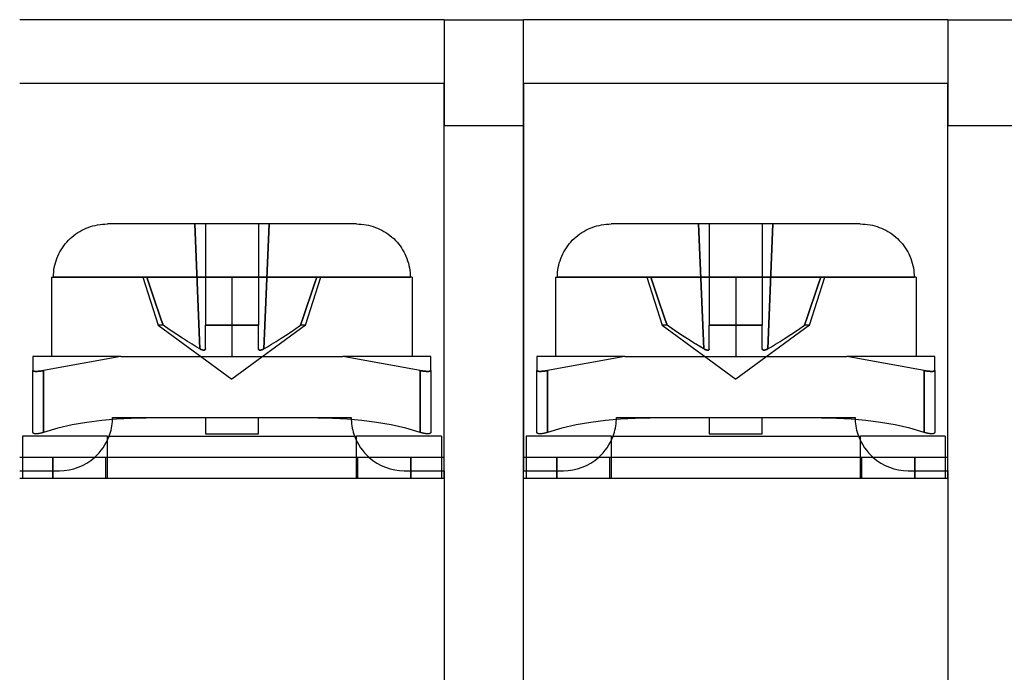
# Model space of a CAD drawing. Header units: millimetres. Extents: x 0 to 93, y -1.2 to 50.
# Tile 67 of 140: x 49.2 to 67.8, y 12.3 to 24.6. Entities that reach past the tile are written whole.
import ezdxf

# ---------------------------------------------------------------- set-up
doc = ezdxf.new("R2010")
doc.units = ezdxf.units.MM
doc.layers.add('MAIN-1', color=7, linetype='Continuous')
doc.layers.add('MAIN-2', color=7, linetype='Continuous')

msp = doc.modelspace()

# ---------------------------------------------------------------- linework, layer by layer
at = {"layer": 'MAIN-1'}
for p, q in [((57.2, 24.6), (49.2, 24.6)), ((57.2, 24.6), (58.7, 24.6)), ((57.2, 24.6), (57.2, 22.6)), ((66.7, 24.6), (58.7, 24.6)), ((58.7, 22.6), (58.7, 24.6)), ((66.7, 24.6), (68.2, 24.6)), ((66.7, 24.6), (66.7, 22.6)), ((57.2, 16.35), (57.2, 22.6)), ((58.7, 22.6), (57.2, 22.6)), ((58.7, 16.35), (58.7, 22.6)), ((66.7, 16.35), (66.7, 22.6)), ((68.2, 22.6), (66.7, 22.6)), ((50.295, 20.587), (50.334, 20.611)), ((50.334, 20.611), (50.373, 20.632)), ((50.373, 20.632), (50.413, 20.652)), ((50.413, 20.652), (50.453, 20.67)), ((50.453, 20.67), (50.494, 20.686)), ((50.494, 20.686), (50.536, 20.701)), ((50.536, 20.701), (50.58, 20.713)), ((50.58, 20.713), (50.624, 20.724)), ((50.624, 20.724), (50.668, 20.734)), ((50.668, 20.734), (50.714, 20.741)), ((50.714, 20.741), (50.759, 20.746)), ((50.759, 20.746), (50.806, 20.749)), ((50.806, 20.749), (50.853, 20.75)), ((53.2, 20.75), (50.853, 20.75)), ((55.547, 20.75), (53.2, 20.75)), ((55.547, 20.75), (55.594, 20.749)), ((55.594, 20.749), (55.64, 20.746)), ((55.64, 20.746), (55.686, 20.741)), ((55.686, 20.741), (55.731, 20.734)), ((55.731, 20.734), (55.775, 20.725)), ((55.775, 20.725), (55.819, 20.714)), ((55.819, 20.714), (55.863, 20.701)), ((55.863, 20.701), (55.905, 20.686)), ((55.905, 20.686), (55.946, 20.67)), ((55.946, 20.67), (55.986, 20.653)), ((55.986, 20.653), (56.026, 20.633)), ((56.026, 20.633), (56.066, 20.611)), ((56.066, 20.611), (56.105, 20.587)), ((59.795, 20.587), (59.834, 20.611)), ((59.834, 20.611), (59.873, 20.632)), ((59.873, 20.632), (59.913, 20.652)), ((59.913, 20.652), (59.953, 20.67)), ((59.953, 20.67), (59.994, 20.686)), ((59.994, 20.686), (60.036, 20.701)), ((60.036, 20.701), (60.08, 20.713)), ((60.08, 20.713), (60.124, 20.724)), ((60.124, 20.724), (60.168, 20.734)), ((60.168, 20.734), (60.214, 20.741)), ((60.214, 20.741), (60.259, 20.746)), ((60.259, 20.746), (60.306, 20.749)), ((60.306, 20.749), (60.353, 20.75)), ((62.7, 20.75), (60.353, 20.75)), ((65.047, 20.75), (62.7, 20.75)), ((65.047, 20.75), (65.094, 20.749)), ((65.094, 20.749), (65.14, 20.746)), ((65.14, 20.746), (65.186, 20.741)), ((65.186, 20.741), (65.231, 20.734)), ((65.231, 20.734), (65.275, 20.725)), ((65.275, 20.725), (65.319, 20.714)), ((65.319, 20.714), (65.363, 20.701)), ((65.363, 20.701), (65.405, 20.686)), ((65.405, 20.686), (65.446, 20.67)), ((65.446, 20.67), (65.486, 20.653)), ((65.486, 20.653), (65.526, 20.633)), ((65.526, 20.633), (65.566, 20.611)), ((65.566, 20.611), (65.605, 20.587)), ((50.087, 20.409), (50.118, 20.442)), ((50.118, 20.442), (50.15, 20.474)), ((50.15, 20.474), (50.184, 20.504)), ((50.184, 20.504), (50.22, 20.533)), ((50.22, 20.533), (50.257, 20.561)), ((50.257, 20.561), (50.295, 20.587)), ((56.105, 20.587), (56.143, 20.561)), ((56.143, 20.561), (56.181, 20.533)), ((56.181, 20.533), (56.216, 20.503)), ((56.216, 20.503), (56.251, 20.473)), ((56.251, 20.473), (56.283, 20.441)), ((56.283, 20.441), (56.314, 20.407)), ((59.587, 20.409), (59.618, 20.442)), ((59.618, 20.442), (59.65, 20.474)), ((59.65, 20.474), (59.684, 20.504)), ((59.684, 20.504), (59.72, 20.533)), ((59.72, 20.533), (59.757, 20.561)), ((59.757, 20.561), (59.795, 20.587)), ((65.605, 20.587), (65.643, 20.561)), ((65.643, 20.561), (65.681, 20.533)), ((65.681, 20.533), (65.716, 20.503)), ((65.716, 20.503), (65.751, 20.473)), ((65.751, 20.473), (65.783, 20.441)), ((65.783, 20.441), (65.814, 20.407)), ((49.959, 20.226), (49.981, 20.265)), ((49.981, 20.265), (50.006, 20.303)), ((50.006, 20.303), (50.031, 20.339)), ((50.031, 20.339), (50.059, 20.375)), ((50.059, 20.375), (50.087, 20.409)), ((56.314, 20.407), (56.342, 20.373)), ((56.342, 20.373), (56.37, 20.338)), ((56.37, 20.338), (56.395, 20.302)), ((56.395, 20.302), (56.419, 20.264)), ((56.419, 20.264), (56.442, 20.225)), ((59.459, 20.226), (59.481, 20.265)), ((59.481, 20.265), (59.506, 20.303)), ((59.506, 20.303), (59.531, 20.339)), ((59.531, 20.339), (59.559, 20.375)), ((59.559, 20.375), (59.587, 20.409)), ((65.814, 20.407), (65.842, 20.373)), ((65.842, 20.373), (65.87, 20.338)), ((65.87, 20.338), (65.895, 20.302)), ((65.895, 20.302), (65.919, 20.264)), ((65.919, 20.264), (65.942, 20.225)), ((49.873, 20.015), (49.886, 20.058)), ((49.886, 20.058), (49.901, 20.101)), ((49.901, 20.101), (49.919, 20.143)), ((49.919, 20.143), (49.938, 20.185)), ((49.938, 20.185), (49.959, 20.226)), ((56.442, 20.225), (56.463, 20.184)), ((56.463, 20.184), (56.482, 20.142)), ((56.482, 20.142), (56.499, 20.099)), ((56.499, 20.099), (56.514, 20.056)), ((56.514, 20.056), (56.527, 20.013)), ((59.373, 20.015), (59.386, 20.058)), ((59.386, 20.058), (59.401, 20.101)), ((59.401, 20.101), (59.419, 20.143)), ((59.419, 20.143), (59.438, 20.185)), ((59.438, 20.185), (59.459, 20.226)), ((65.942, 20.225), (65.963, 20.184)), ((65.963, 20.184), (65.982, 20.142)), ((65.982, 20.142), (65.999, 20.099)), ((65.999, 20.099), (66.014, 20.056)), ((66.014, 20.056), (66.027, 20.013)), ((49.841, 19.839), (49.846, 19.883)), ((49.846, 19.883), (49.853, 19.927)), ((49.853, 19.927), (49.862, 19.971)), ((49.862, 19.971), (49.873, 20.015)), ((56.527, 20.013), (56.538, 19.97)), ((56.538, 19.97), (56.547, 19.926)), ((56.547, 19.926), (56.554, 19.882)), ((56.554, 19.882), (56.559, 19.838)), ((59.341, 19.839), (59.346, 19.883)), ((59.346, 19.883), (59.353, 19.927)), ((59.353, 19.927), (59.362, 19.971)), ((59.362, 19.971), (59.373, 20.015)), ((66.027, 20.013), (66.038, 19.97)), ((66.038, 19.97), (66.047, 19.926)), ((66.047, 19.926), (66.054, 19.882)), ((66.054, 19.882), (66.059, 19.838)), ((49.8, 19.75), (49.837, 19.75)), ((49.8, 19.75), (49.8, 18.25)), ((49.837, 19.75), (49.838, 19.795)), ((53.2, 19.75), (49.837, 19.75)), ((49.838, 19.795), (49.841, 19.839)), ((53.2, 19.75), (53.2, 18.25)), ((56.563, 19.75), (53.2, 19.75)), ((56.559, 19.838), (56.562, 19.794)), ((56.562, 19.794), (56.563, 19.75)), ((56.6, 19.75), (56.563, 19.75)), ((56.6, 19.75), (56.6, 18.25)), ((59.3, 19.75), (59.337, 19.75)), ((59.3, 19.75), (59.3, 18.25)), ((59.337, 19.75), (59.338, 19.795)), ((62.7, 19.75), (59.337, 19.75)), ((59.338, 19.795), (59.341, 19.839)), ((62.7, 19.75), (62.7, 18.25)), ((66.063, 19.75), (62.7, 19.75)), ((66.059, 19.838), (66.062, 19.794)), ((66.062, 19.794), (66.063, 19.75)), ((66.1, 19.75), (66.063, 19.75)), ((66.1, 19.75), (66.1, 18.25)), ((51.107, 18.25), (49.45, 18.25)), ((49.45, 18.25), (49.45, 17.986)), ((51.107, 18.25), (49.65, 17.986)), ((51.107, 18.25), (55.293, 18.25)), ((56.95, 18.25), (55.293, 18.25)), ((56.75, 17.986), (55.293, 18.25)), ((56.95, 17.986), (56.95, 18.25)), ((60.607, 18.25), (58.95, 18.25)), ((58.95, 18.25), (58.95, 17.986)), ((60.607, 18.25), (59.15, 17.986)), ((60.607, 18.25), (64.793, 18.25)), ((66.45, 18.25), (64.793, 18.25)), ((66.25, 17.986), (64.793, 18.25)), ((66.45, 17.986), (66.45, 18.25)), ((49.45, 16.822), (49.45, 17.986)), ((49.45, 17.984), (49.45, 17.986)), ((49.452, 17.982), (49.45, 17.984)), ((49.454, 17.98), (49.452, 17.982)), ((49.457, 17.978), (49.454, 17.98)), ((49.46, 17.977), (49.457, 17.978)), ((49.464, 17.975), (49.46, 17.977)), ((49.469, 17.974), (49.464, 17.975)), ((49.474, 17.973), (49.469, 17.974)), ((49.479, 17.973), (49.474, 17.973)), ((49.485, 17.972), (49.479, 17.973)), ((49.491, 17.972), (49.485, 17.972)), ((49.498, 17.971), (49.491, 17.972)), ((49.505, 17.971), (49.498, 17.971)), ((49.512, 17.971), (49.505, 17.971)), ((49.52, 17.971), (49.512, 17.971)), ((49.528, 17.972), (49.52, 17.971)), ((49.537, 17.972), (49.528, 17.972)), ((49.546, 17.973), (49.537, 17.972)), ((49.555, 17.973), (49.546, 17.973)), ((49.565, 17.974), (49.555, 17.973)), ((49.575, 17.975), (49.565, 17.974)), ((49.586, 17.977), (49.575, 17.975)), ((49.598, 17.978), (49.586, 17.977)), ((49.609, 17.98), (49.598, 17.978)), ((49.622, 17.982), (49.609, 17.98)), ((49.636, 17.984), (49.622, 17.982)), ((49.65, 17.986), (49.636, 17.984)), ((49.65, 17.986), (49.65, 16.822)), ((56.75, 16.822), (56.75, 17.986)), ((56.764, 17.984), (56.75, 17.986)), ((56.778, 17.982), (56.764, 17.984)), ((56.791, 17.98), (56.778, 17.982)), ((56.802, 17.978), (56.791, 17.98)), ((56.814, 17.977), (56.802, 17.978)), ((56.825, 17.975), (56.814, 17.977)), ((56.835, 17.974), (56.825, 17.975)), ((56.845, 17.973), (56.835, 17.974)), ((56.854, 17.973), (56.845, 17.973)), ((56.863, 17.972), (56.854, 17.973)), ((56.872, 17.972), (56.863, 17.972)), ((56.88, 17.971), (56.872, 17.972)), ((56.888, 17.971), (56.88, 17.971)), ((56.895, 17.971), (56.888, 17.971)), ((56.902, 17.971), (56.895, 17.971)), ((56.909, 17.972), (56.902, 17.971)), ((56.915, 17.972), (56.909, 17.972)), ((56.921, 17.973), (56.915, 17.972)), ((56.926, 17.973), (56.921, 17.973)), ((56.931, 17.974), (56.926, 17.973)), ((56.936, 17.975), (56.931, 17.974)), ((56.94, 17.977), (56.936, 17.975)), ((56.943, 17.978), (56.94, 17.977)), ((56.946, 17.98), (56.943, 17.978)), ((56.948, 17.982), (56.946, 17.98)), ((56.95, 17.984), (56.948, 17.982)), ((56.95, 17.986), (56.95, 17.984)), ((56.95, 17.986), (56.95, 16.822)), ((58.95, 17.984), (58.95, 17.986)), ((58.95, 16.822), (58.95, 17.986)), ((58.952, 17.982), (58.95, 17.984)), ((58.954, 17.98), (58.952, 17.982)), ((58.957, 17.978), (58.954, 17.98)), ((58.96, 17.977), (58.957, 17.978)), ((58.964, 17.975), (58.96, 17.977)), ((58.969, 17.974), (58.964, 17.975)), ((58.974, 17.973), (58.969, 17.974)), ((58.979, 17.973), (58.974, 17.973)), ((58.985, 17.972), (58.979, 17.973)), ((58.991, 17.972), (58.985, 17.972)), ((58.998, 17.971), (58.991, 17.972)), ((59.005, 17.971), (58.998, 17.971)), ((59.012, 17.971), (59.005, 17.971)), ((59.02, 17.971), (59.012, 17.971)), ((59.028, 17.972), (59.02, 17.971)), ((59.037, 17.972), (59.028, 17.972)), ((59.046, 17.973), (59.037, 17.972)), ((59.055, 17.973), (59.046, 17.973)), ((59.065, 17.974), (59.055, 17.973)), ((59.075, 17.975), (59.065, 17.974)), ((59.086, 17.977), (59.075, 17.975)), ((59.098, 17.978), (59.086, 17.977)), ((59.109, 17.98), (59.098, 17.978)), ((59.122, 17.982), (59.109, 17.98)), ((59.136, 17.984), (59.122, 17.982)), ((59.15, 17.986), (59.136, 17.984)), ((59.15, 17.986), (59.15, 16.822)), ((66.25, 16.822), (66.25, 17.986)), ((66.264, 17.984), (66.25, 17.986)), ((66.278, 17.982), (66.264, 17.984)), ((66.291, 17.98), (66.278, 17.982)), ((66.302, 17.978), (66.291, 17.98)), ((66.314, 17.977), (66.302, 17.978)), ((66.325, 17.975), (66.314, 17.977)), ((66.335, 17.974), (66.325, 17.975)), ((66.345, 17.973), (66.335, 17.974)), ((66.354, 17.973), (66.345, 17.973)), ((66.363, 17.972), (66.354, 17.973)), ((66.372, 17.972), (66.363, 17.972)), ((66.38, 17.971), (66.372, 17.972)), ((66.388, 17.971), (66.38, 17.971)), ((66.395, 17.971), (66.388, 17.971)), ((66.402, 17.971), (66.395, 17.971)), ((66.409, 17.972), (66.402, 17.971)), ((66.415, 17.972), (66.409, 17.972)), ((66.421, 17.973), (66.415, 17.972)), ((66.426, 17.973), (66.421, 17.973)), ((66.431, 17.974), (66.426, 17.973)), ((66.436, 17.975), (66.431, 17.974)), ((66.44, 17.977), (66.436, 17.975)), ((66.443, 17.978), (66.44, 17.977)), ((66.446, 17.98), (66.443, 17.978)), ((66.448, 17.982), (66.446, 17.98)), ((66.45, 17.984), (66.448, 17.982)), ((66.45, 17.986), (66.45, 17.984)), ((66.45, 17.986), (66.45, 16.822)), ((51.304, 17.084), (51.025, 17.069)), ((51.583, 17.092), (51.304, 17.084)), ((51.862, 17.095), (51.583, 17.092)), ((52.141, 17.095), (51.862, 17.095)), ((52.421, 17.093), (52.141, 17.095)), ((52.7, 17.092), (52.421, 17.093)), ((52.7, 17.092), (52.7, 16.794)), ((53.98, 17.093), (53.7, 17.092)), ((53.7, 16.794), (53.7, 17.092)), ((54.259, 17.095), (53.98, 17.093)), ((54.539, 17.095), (54.259, 17.095)), ((54.818, 17.092), (54.539, 17.095)), ((55.097, 17.084), (54.818, 17.092)), ((55.375, 17.069), (55.097, 17.084)), ((60.804, 17.084), (60.525, 17.069)), ((61.083, 17.092), (60.804, 17.084)), ((61.362, 17.095), (61.083, 17.092)), ((61.641, 17.095), (61.362, 17.095)), ((61.921, 17.093), (61.641, 17.095)), ((62.2, 17.092), (61.921, 17.093)), ((62.2, 17.092), (62.2, 16.794)), ((63.48, 17.093), (63.2, 17.092)), ((63.2, 16.794), (63.2, 17.092)), ((63.759, 17.095), (63.48, 17.093)), ((64.039, 17.095), (63.759, 17.095)), ((64.318, 17.092), (64.039, 17.095)), ((64.597, 17.084), (64.318, 17.092)), ((64.875, 17.069), (64.597, 17.084)), ((49.918, 16.9), (49.65, 16.822)), ((50.191, 16.962), (49.918, 16.9)), ((50.468, 17.01), (50.191, 16.962)), ((50.746, 17.045), (50.468, 17.01)), ((51.025, 17.069), (50.746, 17.045)), ((55.652, 17.045), (55.375, 17.069)), ((55.929, 17.011), (55.652, 17.045)), ((56.204, 16.964), (55.929, 17.011)), ((56.478, 16.902), (56.204, 16.964)), ((56.75, 16.822), (56.478, 16.902)), ((59.418, 16.9), (59.15, 16.822)), ((59.691, 16.962), (59.418, 16.9)), ((59.968, 17.01), (59.691, 16.962)), ((60.246, 17.045), (59.968, 17.01)), ((60.525, 17.069), (60.246, 17.045)), ((65.152, 17.045), (64.875, 17.069)), ((65.429, 17.011), (65.152, 17.045)), ((65.704, 16.964), (65.429, 17.011)), ((65.978, 16.902), (65.704, 16.964)), ((66.25, 16.822), (65.978, 16.902)), ((50.85, 16.75), (49.25, 16.75)), ((49.25, 16.75), (49.25, 16.35)), ((49.45, 16.819), (49.45, 16.822)), ((49.451, 16.816), (49.45, 16.819)), ((49.452, 16.813), (49.451, 16.816)), ((49.454, 16.81), (49.452, 16.813)), ((49.456, 16.808), (49.454, 16.81)), ((49.459, 16.806), (49.456, 16.808)), ((49.462, 16.803), (49.459, 16.806)), ((49.466, 16.801), (49.462, 16.803)), ((49.47, 16.8), (49.466, 16.801)), ((49.475, 16.798), (49.47, 16.8)), ((49.48, 16.797), (49.475, 16.798)), ((49.486, 16.796), (49.48, 16.797)), ((49.492, 16.795), (49.486, 16.796)), ((49.498, 16.795), (49.492, 16.795)), ((49.505, 16.794), (49.498, 16.795)), ((49.513, 16.794), (49.505, 16.794)), ((49.52, 16.795), (49.513, 16.794)), ((49.529, 16.795), (49.52, 16.795)), ((49.537, 16.796), (49.529, 16.795)), ((49.546, 16.797), (49.537, 16.796)), ((49.554, 16.798), (49.546, 16.797)), ((49.563, 16.8), (49.554, 16.798)), ((49.572, 16.801), (49.563, 16.8)), ((49.581, 16.803), (49.572, 16.801)), ((49.59, 16.805), (49.581, 16.803)), ((49.599, 16.807), (49.59, 16.805)), ((49.609, 16.81), (49.599, 16.807)), ((49.619, 16.813), (49.609, 16.81)), ((49.629, 16.816), (49.619, 16.813)), ((49.639, 16.819), (49.629, 16.816)), ((49.65, 16.822), (49.639, 16.819)), ((50.85, 16.75), (55.55, 16.75)), ((50.85, 16.75), (50.85, 16.35)), ((52.7, 16.794), (53.7, 16.794)), ((57.15, 16.75), (55.55, 16.75)), ((55.55, 16.35), (55.55, 16.75)), ((56.759, 16.819), (56.75, 16.822)), ((56.768, 16.816), (56.759, 16.819)), ((56.777, 16.814), (56.768, 16.816)), ((56.786, 16.811), (56.777, 16.814)), ((56.795, 16.809), (56.786, 16.811)), ((56.803, 16.807), (56.795, 16.809)), ((56.812, 16.805), (56.803, 16.807)), ((56.82, 16.803), (56.812, 16.805)), ((56.827, 16.802), (56.82, 16.803)), ((56.835, 16.8), (56.827, 16.802)), ((56.843, 16.799), (56.835, 16.8)), ((56.85, 16.798), (56.843, 16.799)), ((56.858, 16.797), (56.85, 16.798)), ((56.865, 16.796), (56.858, 16.797)), ((56.873, 16.795), (56.865, 16.796)), ((56.88, 16.795), (56.873, 16.795)), ((56.887, 16.794), (56.88, 16.795)), ((56.894, 16.794), (56.887, 16.794)), ((56.9, 16.795), (56.894, 16.794)), ((56.906, 16.795), (56.9, 16.795)), ((56.912, 16.796), (56.906, 16.795)), ((56.917, 16.796), (56.912, 16.796)), ((56.922, 16.797), (56.917, 16.796)), ((56.926, 16.799), (56.922, 16.797)), ((56.93, 16.8), (56.926, 16.799)), ((56.934, 16.801), (56.93, 16.8)), ((56.937, 16.803), (56.934, 16.801)), ((56.94, 16.805), (56.937, 16.803)), ((56.942, 16.807), (56.94, 16.805)), ((56.945, 16.809), (56.942, 16.807)), ((56.946, 16.811), (56.945, 16.809)), ((56.948, 16.814), (56.946, 16.811)), ((56.949, 16.816), (56.948, 16.814)), ((56.95, 16.819), (56.949, 16.816)), ((56.95, 16.822), (56.95, 16.819)), ((57.15, 16.75), (57.15, 16.35)), ((60.35, 16.75), (58.75, 16.75)), ((58.75, 16.75), (58.75, 16.35)), ((58.95, 16.819), (58.95, 16.822)), ((58.951, 16.816), (58.95, 16.819)), ((58.952, 16.813), (58.951, 16.816)), ((58.954, 16.81), (58.952, 16.813)), ((58.956, 16.808), (58.954, 16.81)), ((58.959, 16.806), (58.956, 16.808)), ((58.962, 16.803), (58.959, 16.806)), ((58.966, 16.801), (58.962, 16.803)), ((58.97, 16.8), (58.966, 16.801)), ((58.975, 16.798), (58.97, 16.8)), ((58.98, 16.797), (58.975, 16.798)), ((58.986, 16.796), (58.98, 16.797)), ((58.992, 16.795), (58.986, 16.796)), ((58.998, 16.795), (58.992, 16.795)), ((59.005, 16.794), (58.998, 16.795)), ((59.013, 16.794), (59.005, 16.794)), ((59.02, 16.795), (59.013, 16.794)), ((59.029, 16.795), (59.02, 16.795)), ((59.037, 16.796), (59.029, 16.795)), ((59.046, 16.797), (59.037, 16.796)), ((59.054, 16.798), (59.046, 16.797)), ((59.063, 16.8), (59.054, 16.798)), ((59.072, 16.801), (59.063, 16.8)), ((59.081, 16.803), (59.072, 16.801)), ((59.09, 16.805), (59.081, 16.803)), ((59.099, 16.807), (59.09, 16.805)), ((59.109, 16.81), (59.099, 16.807)), ((59.119, 16.813), (59.109, 16.81)), ((59.129, 16.816), (59.119, 16.813)), ((59.139, 16.819), (59.129, 16.816)), ((59.15, 16.822), (59.139, 16.819)), ((60.35, 16.75), (65.05, 16.75)), ((60.35, 16.75), (60.35, 16.35)), ((62.2, 16.794), (63.2, 16.794)), ((66.65, 16.75), (65.05, 16.75)), ((65.05, 16.35), (65.05, 16.75)), ((66.259, 16.819), (66.25, 16.822)), ((66.268, 16.816), (66.259, 16.819)), ((66.277, 16.814), (66.268, 16.816)), ((66.286, 16.811), (66.277, 16.814)), ((66.295, 16.809), (66.286, 16.811)), ((66.303, 16.807), (66.295, 16.809)), ((66.312, 16.805), (66.303, 16.807)), ((66.32, 16.803), (66.312, 16.805)), ((66.327, 16.802), (66.32, 16.803)), ((66.335, 16.8), (66.327, 16.802)), ((66.343, 16.799), (66.335, 16.8)), ((66.35, 16.798), (66.343, 16.799)), ((66.358, 16.797), (66.35, 16.798)), ((66.365, 16.796), (66.358, 16.797)), ((66.373, 16.795), (66.365, 16.796)), ((66.38, 16.795), (66.373, 16.795)), ((66.387, 16.794), (66.38, 16.795)), ((66.394, 16.794), (66.387, 16.794)), ((66.4, 16.795), (66.394, 16.794)), ((66.406, 16.795), (66.4, 16.795)), ((66.412, 16.796), (66.406, 16.795)), ((66.417, 16.796), (66.412, 16.796)), ((66.422, 16.797), (66.417, 16.796)), ((66.426, 16.799), (66.422, 16.797)), ((66.43, 16.8), (66.426, 16.799)), ((66.434, 16.801), (66.43, 16.8)), ((66.437, 16.803), (66.434, 16.801)), ((66.44, 16.805), (66.437, 16.803)), ((66.442, 16.807), (66.44, 16.805)), ((66.445, 16.809), (66.442, 16.807)), ((66.446, 16.811), (66.445, 16.809)), ((66.448, 16.814), (66.446, 16.811)), ((66.449, 16.816), (66.448, 16.814)), ((66.45, 16.819), (66.449, 16.816)), ((66.45, 16.822), (66.45, 16.819)), ((66.65, 16.75), (66.65, 16.35)), ((57.2, 16.35), (49.2, 16.35)), ((66.7, 16.35), (58.7, 16.35))]:
    msp.add_line(p, q, dxfattribs=at)
for centre, start, end in [((49.95, 17.1), 339.5127, 357.932), ((56.45, 17.1), 182.0825, 200.4873), ((59.45, 17.1), 339.5127, 357.932), ((65.95, 17.1), 182.0825, 200.4873)]:
    msp.add_arc(centre, 1, start, end, dxfattribs=at)
at = {"layer": 'MAIN-2'}
for p, q in [((57.2, 24.6), (57.2, 24.6)), ((58.7, 24.6), (58.7, 24.6)), ((66.7, 24.6), (66.7, 24.6)), ((57.2, 23.4), (49.2, 23.4)), ((57.2, 16.1), (57.2, 23.4)), ((57.2, 23.4), (57.2, 23.4)), ((58.7, 23.4), (58.7, 16.1)), ((66.7, 23.4), (58.7, 23.4)), ((58.7, 23.4), (58.7, 23.4)), ((66.7, 16.1), (66.7, 23.4)), ((66.7, 23.4), (66.7, 23.4)), ((52.598, 18.396), (52.5, 20.75)), ((52.5, 20.75), (52.598, 18.396)), ((52.7, 20.75), (52.7, 20.75)), ((52.7, 20.75), (52.7, 20.75)), ((52.7, 20.75), (52.7, 20.455)), ((53.7, 20.75), (53.7, 20.75)), ((53.7, 20.75), (53.7, 20.75)), ((53.7, 20.75), (53.7, 20.461)), ((53.9, 20.75), (53.802, 18.396)), ((53.802, 18.396), (53.9, 20.75)), ((62, 20.75), (62.098, 18.396)), ((62.098, 18.396), (62, 20.75)), ((62.2, 20.75), (62.2, 20.75)), ((62.2, 20.75), (62.2, 20.75)), ((62.2, 20.75), (62.2, 20.455)), ((63.2, 20.75), (63.2, 20.75)), ((63.2, 20.75), (63.2, 20.75)), ((63.2, 20.75), (63.2, 20.461)), ((63.4, 20.75), (63.302, 18.396)), ((63.302, 18.396), (63.4, 20.75)), ((52.7, 20.455), (52.7, 20.168)), ((53.7, 20.461), (53.7, 20.177)), ((62.2, 20.455), (62.2, 20.168)), ((63.2, 20.461), (63.2, 20.177)), ((52.7, 20.168), (52.7, 19.888)), ((53.7, 20.177), (53.7, 19.898)), ((62.2, 20.168), (62.2, 19.888)), ((63.2, 20.177), (63.2, 19.898)), ((52.7, 19.888), (52.7, 19.615)), ((53.7, 19.898), (53.7, 19.626)), ((62.2, 19.888), (62.2, 19.615)), ((63.2, 19.898), (63.2, 19.626)), ((49.837, 19.75), (53.2, 19.75)), ((49.837, 19.75), (51.596, 19.75)), ((51.52, 19.75), (51.811, 18.84)), ((51.642, 19.614), (51.596, 19.75)), ((51.596, 19.75), (51.642, 19.614)), ((53.2, 19.75), (56.563, 19.75)), ((53.2, 19.75), (53.2, 18.25)), ((54.589, 18.84), (54.88, 19.75)), ((54.76, 19.62), (54.804, 19.75)), ((54.804, 19.75), (54.76, 19.62)), ((54.804, 19.75), (56.563, 19.75)), ((59.337, 19.75), (62.7, 19.75)), ((59.337, 19.75), (61.096, 19.75)), ((61.02, 19.75), (61.311, 18.84)), ((61.096, 19.75), (61.142, 19.614)), ((61.142, 19.614), (61.096, 19.75)), ((62.7, 19.75), (66.063, 19.75)), ((62.7, 19.75), (62.7, 18.25)), ((64.089, 18.84), (64.38, 19.75)), ((64.26, 19.62), (64.304, 19.75)), ((64.304, 19.75), (64.26, 19.62)), ((64.304, 19.75), (66.063, 19.75)), ((51.687, 19.481), (51.642, 19.614)), ((51.642, 19.614), (51.687, 19.481)), ((52.7, 19.615), (52.7, 19.35)), ((53.7, 19.626), (53.7, 19.358)), ((54.716, 19.49), (54.76, 19.62)), ((54.76, 19.62), (54.716, 19.49)), ((61.142, 19.614), (61.187, 19.481)), ((61.187, 19.481), (61.142, 19.614)), ((62.2, 19.615), (62.2, 19.35)), ((63.2, 19.626), (63.2, 19.358)), ((64.216, 19.49), (64.26, 19.62)), ((64.26, 19.62), (64.216, 19.49)), ((51.731, 19.349), (51.687, 19.481)), ((51.687, 19.481), (51.731, 19.349)), ((51.775, 19.219), (51.731, 19.349)), ((51.731, 19.349), (51.775, 19.219)), ((52.7, 19.35), (52.7, 19.091)), ((53.7, 19.358), (53.7, 19.097)), ((54.628, 19.23), (54.672, 19.36)), ((54.672, 19.36), (54.628, 19.23)), ((54.672, 19.36), (54.716, 19.49)), ((54.716, 19.49), (54.672, 19.36)), ((61.187, 19.481), (61.231, 19.349)), ((61.231, 19.349), (61.187, 19.481)), ((61.231, 19.349), (61.275, 19.219)), ((61.275, 19.219), (61.231, 19.349)), ((62.2, 19.35), (62.2, 19.091)), ((63.2, 19.358), (63.2, 19.097)), ((64.128, 19.23), (64.172, 19.36)), ((64.172, 19.36), (64.128, 19.23)), ((64.172, 19.36), (64.216, 19.49)), ((64.216, 19.49), (64.172, 19.36)), ((51.819, 19.091), (51.775, 19.219)), ((51.775, 19.219), (51.819, 19.091)), ((54.584, 19.1), (54.628, 19.23)), ((54.628, 19.23), (54.584, 19.1)), ((61.275, 19.219), (61.319, 19.091)), ((61.319, 19.091), (61.275, 19.219)), ((64.084, 19.1), (64.128, 19.23)), ((64.128, 19.23), (64.084, 19.1)), ((51.862, 18.965), (51.819, 19.091)), ((51.819, 19.091), (51.862, 18.965)), ((51.904, 18.84), (51.862, 18.965)), ((51.862, 18.965), (51.904, 18.84)), ((52.7, 19.091), (52.7, 18.84)), ((53.7, 19.097), (53.7, 18.84)), ((54.496, 18.84), (54.54, 18.97)), ((54.54, 18.97), (54.496, 18.84)), ((54.54, 18.97), (54.584, 19.1)), ((54.584, 19.1), (54.54, 18.97)), ((61.319, 19.091), (61.362, 18.965)), ((61.362, 18.965), (61.319, 19.091)), ((61.362, 18.965), (61.404, 18.84)), ((61.404, 18.84), (61.362, 18.965)), ((62.2, 19.091), (62.2, 18.84)), ((63.2, 19.097), (63.2, 18.84)), ((63.996, 18.84), (64.04, 18.97)), ((64.04, 18.97), (63.996, 18.84)), ((64.04, 18.97), (64.084, 19.1)), ((64.084, 19.1), (64.04, 18.97)), ((51.904, 18.84), (51.811, 18.84)), ((51.904, 18.84), (51.811, 18.84)), ((51.811, 18.84), (53.2, 17.822)), ((52.039, 18.749), (51.904, 18.84)), ((52.039, 18.749), (51.904, 18.84)), ((52.16, 18.668), (52.039, 18.749)), ((52.16, 18.668), (52.039, 18.749)), ((52.7, 18.749), (52.7, 18.84)), ((52.7, 18.84), (53.7, 18.84)), ((53.7, 18.84), (52.7, 18.84)), ((52.7, 18.668), (52.7, 18.749)), ((54.589, 18.84), (53.2, 17.822)), ((53.7, 18.749), (53.7, 18.84)), ((53.7, 18.668), (53.7, 18.749)), ((54.24, 18.668), (54.361, 18.749)), ((54.24, 18.668), (54.361, 18.749)), ((54.361, 18.749), (54.496, 18.84)), ((54.361, 18.749), (54.496, 18.84)), ((54.589, 18.84), (54.496, 18.84)), ((54.589, 18.84), (54.496, 18.84)), ((61.404, 18.84), (61.311, 18.84)), ((61.311, 18.84), (62.7, 17.822)), ((61.404, 18.84), (61.311, 18.84)), ((61.56, 18.735), (61.404, 18.84)), ((61.539, 18.749), (61.404, 18.84)), ((61.66, 18.668), (61.539, 18.749)), ((63.2, 18.84), (62.2, 18.84)), ((62.2, 18.749), (62.2, 18.84)), ((62.2, 18.84), (63.2, 18.84)), ((62.2, 18.668), (62.2, 18.749)), ((64.089, 18.84), (62.7, 17.822)), ((63.2, 18.749), (63.2, 18.84)), ((63.2, 18.668), (63.2, 18.749)), ((63.74, 18.668), (63.861, 18.749)), ((63.74, 18.668), (63.861, 18.749)), ((63.861, 18.749), (63.996, 18.84)), ((63.861, 18.749), (63.996, 18.84)), ((64.089, 18.84), (63.996, 18.84)), ((64.089, 18.84), (63.996, 18.84)), ((52.268, 18.597), (52.16, 18.668)), ((52.268, 18.597), (52.16, 18.668)), ((52.365, 18.536), (52.268, 18.597)), ((52.365, 18.536), (52.268, 18.597)), ((52.7, 18.597), (52.7, 18.668)), ((52.7, 18.536), (52.7, 18.597)), ((53.7, 18.597), (53.7, 18.668)), ((53.7, 18.536), (53.7, 18.597)), ((54.035, 18.536), (54.132, 18.597)), ((54.035, 18.536), (54.132, 18.597)), ((54.132, 18.597), (54.24, 18.668)), ((54.132, 18.597), (54.24, 18.668)), ((61.698, 18.644), (61.56, 18.735)), ((61.768, 18.597), (61.66, 18.668)), ((61.818, 18.566), (61.698, 18.644)), ((61.865, 18.536), (61.768, 18.597)), ((61.923, 18.5), (61.818, 18.566)), ((62.2, 18.597), (62.2, 18.668)), ((62.2, 18.536), (62.2, 18.597)), ((63.2, 18.597), (63.2, 18.668)), ((63.2, 18.536), (63.2, 18.597)), ((63.535, 18.536), (63.632, 18.597)), ((63.535, 18.536), (63.632, 18.597)), ((63.632, 18.597), (63.74, 18.668)), ((63.632, 18.597), (63.74, 18.668)), ((52.45, 18.483), (52.365, 18.536)), ((52.45, 18.483), (52.365, 18.536)), ((52.527, 18.437), (52.45, 18.483)), ((52.527, 18.437), (52.45, 18.483)), ((52.598, 18.396), (52.527, 18.437)), ((52.598, 18.396), (52.527, 18.437)), ((52.598, 18.396), (52.603, 18.393)), ((52.603, 18.393), (52.598, 18.396)), ((52.603, 18.393), (52.608, 18.391)), ((52.608, 18.391), (52.603, 18.393)), ((52.608, 18.391), (52.613, 18.388)), ((52.613, 18.388), (52.608, 18.391)), ((52.613, 18.388), (52.618, 18.386)), ((52.618, 18.386), (52.613, 18.388)), ((52.618, 18.386), (52.622, 18.384)), ((52.622, 18.384), (52.618, 18.386)), ((52.622, 18.384), (52.627, 18.382)), ((52.627, 18.382), (52.622, 18.384)), ((52.627, 18.382), (52.632, 18.38)), ((52.632, 18.38), (52.627, 18.382)), ((52.632, 18.38), (52.636, 18.378)), ((52.636, 18.378), (52.632, 18.38)), ((52.636, 18.378), (52.64, 18.377)), ((52.64, 18.377), (52.636, 18.378)), ((52.64, 18.377), (52.644, 18.376)), ((52.644, 18.376), (52.64, 18.377)), ((52.689, 18.376), (52.691, 18.377)), ((52.691, 18.377), (52.689, 18.376)), ((52.691, 18.377), (52.693, 18.378)), ((52.693, 18.378), (52.691, 18.377)), ((52.693, 18.378), (52.694, 18.38)), ((52.694, 18.38), (52.693, 18.378)), ((52.694, 18.38), (52.696, 18.382)), ((52.696, 18.382), (52.694, 18.38)), ((52.696, 18.382), (52.697, 18.384)), ((52.697, 18.384), (52.696, 18.382)), ((52.697, 18.384), (52.698, 18.386)), ((52.698, 18.386), (52.697, 18.384)), ((52.698, 18.386), (52.699, 18.388)), ((52.699, 18.388), (52.698, 18.386)), ((52.699, 18.391), (52.7, 18.393)), ((52.7, 18.393), (52.699, 18.391)), ((52.699, 18.388), (52.699, 18.391)), ((52.699, 18.391), (52.699, 18.388)), ((52.7, 18.483), (52.7, 18.536)), ((52.7, 18.437), (52.7, 18.483)), ((52.7, 18.396), (52.7, 18.437)), ((52.7, 18.393), (52.7, 18.396)), ((52.7, 18.396), (52.7, 18.393)), ((53.7, 18.483), (53.7, 18.536)), ((53.7, 18.437), (53.7, 18.483)), ((53.7, 18.396), (53.7, 18.437)), ((53.7, 18.396), (53.7, 18.393)), ((53.7, 18.393), (53.7, 18.396)), ((53.7, 18.393), (53.701, 18.391)), ((53.701, 18.391), (53.7, 18.393)), ((53.701, 18.391), (53.701, 18.388)), ((53.701, 18.388), (53.701, 18.391)), ((53.701, 18.388), (53.702, 18.386)), ((53.702, 18.386), (53.701, 18.388)), ((53.702, 18.386), (53.703, 18.384)), ((53.703, 18.384), (53.702, 18.386)), ((53.703, 18.384), (53.704, 18.382)), ((53.704, 18.382), (53.703, 18.384)), ((53.704, 18.382), (53.706, 18.38)), ((53.706, 18.38), (53.704, 18.382)), ((53.706, 18.38), (53.707, 18.378)), ((53.707, 18.378), (53.706, 18.38)), ((53.707, 18.378), (53.709, 18.377)), ((53.709, 18.377), (53.707, 18.378)), ((53.709, 18.377), (53.711, 18.376)), ((53.711, 18.376), (53.709, 18.377)), ((53.756, 18.376), (53.76, 18.377)), ((53.76, 18.377), (53.756, 18.376)), ((53.76, 18.377), (53.764, 18.378)), ((53.764, 18.378), (53.76, 18.377)), ((53.764, 18.378), (53.768, 18.38)), ((53.768, 18.38), (53.764, 18.378)), ((53.768, 18.38), (53.773, 18.382)), ((53.773, 18.382), (53.768, 18.38)), ((53.773, 18.382), (53.778, 18.384)), ((53.778, 18.384), (53.773, 18.382)), ((53.778, 18.384), (53.782, 18.386)), ((53.782, 18.386), (53.778, 18.384)), ((53.782, 18.386), (53.787, 18.388)), ((53.787, 18.388), (53.782, 18.386)), ((53.787, 18.388), (53.792, 18.391)), ((53.792, 18.391), (53.787, 18.388)), ((53.792, 18.391), (53.797, 18.393)), ((53.797, 18.393), (53.792, 18.391)), ((53.797, 18.393), (53.802, 18.396)), ((53.802, 18.396), (53.797, 18.393)), ((53.802, 18.396), (53.873, 18.437)), ((53.802, 18.396), (53.873, 18.437)), ((53.873, 18.437), (53.95, 18.483)), ((53.873, 18.437), (53.95, 18.483)), ((53.95, 18.483), (54.035, 18.536)), ((53.95, 18.483), (54.035, 18.536)), ((61.95, 18.483), (61.865, 18.536)), ((62.015, 18.444), (61.923, 18.5)), ((62.027, 18.437), (61.95, 18.483)), ((62.098, 18.396), (62.015, 18.444)), ((62.098, 18.396), (62.027, 18.437)), ((62.103, 18.393), (62.098, 18.396)), ((62.098, 18.396), (62.103, 18.393)), ((62.108, 18.391), (62.103, 18.393)), ((62.103, 18.393), (62.108, 18.391)), ((62.113, 18.388), (62.108, 18.391)), ((62.108, 18.391), (62.113, 18.388)), ((62.118, 18.386), (62.113, 18.388)), ((62.113, 18.388), (62.118, 18.386)), ((62.122, 18.384), (62.118, 18.386)), ((62.118, 18.386), (62.122, 18.384)), ((62.127, 18.382), (62.122, 18.384)), ((62.122, 18.384), (62.127, 18.382)), ((62.132, 18.38), (62.127, 18.382)), ((62.127, 18.382), (62.132, 18.38)), ((62.136, 18.378), (62.132, 18.38)), ((62.132, 18.38), (62.136, 18.378)), ((62.14, 18.377), (62.136, 18.378)), ((62.136, 18.378), (62.14, 18.377)), ((62.144, 18.376), (62.14, 18.377)), ((62.14, 18.377), (62.144, 18.376)), ((62.191, 18.377), (62.189, 18.376)), ((62.189, 18.376), (62.191, 18.377)), ((62.193, 18.378), (62.191, 18.377)), ((62.191, 18.377), (62.193, 18.378)), ((62.194, 18.38), (62.193, 18.378)), ((62.193, 18.378), (62.194, 18.38)), ((62.196, 18.382), (62.194, 18.38)), ((62.194, 18.38), (62.196, 18.382)), ((62.197, 18.384), (62.196, 18.382)), ((62.196, 18.382), (62.197, 18.384)), ((62.198, 18.386), (62.197, 18.384)), ((62.197, 18.384), (62.198, 18.386)), ((62.199, 18.388), (62.198, 18.386)), ((62.198, 18.386), (62.199, 18.388)), ((62.2, 18.393), (62.199, 18.391)), ((62.199, 18.391), (62.2, 18.393)), ((62.199, 18.391), (62.199, 18.388)), ((62.199, 18.388), (62.199, 18.391)), ((62.2, 18.483), (62.2, 18.536)), ((62.2, 18.437), (62.2, 18.483)), ((62.2, 18.396), (62.2, 18.437)), ((62.2, 18.396), (62.2, 18.393)), ((62.2, 18.393), (62.2, 18.396)), ((63.2, 18.483), (63.2, 18.536)), ((63.2, 18.437), (63.2, 18.483)), ((63.2, 18.396), (63.2, 18.437)), ((63.2, 18.393), (63.2, 18.396)), ((63.2, 18.396), (63.2, 18.393)), ((63.201, 18.391), (63.2, 18.393)), ((63.2, 18.393), (63.201, 18.391)), ((63.201, 18.388), (63.201, 18.391)), ((63.201, 18.391), (63.201, 18.388)), ((63.202, 18.386), (63.201, 18.388)), ((63.201, 18.388), (63.202, 18.386)), ((63.203, 18.384), (63.202, 18.386)), ((63.202, 18.386), (63.203, 18.384)), ((63.204, 18.382), (63.203, 18.384)), ((63.203, 18.384), (63.204, 18.382)), ((63.206, 18.38), (63.204, 18.382)), ((63.204, 18.382), (63.206, 18.38)), ((63.207, 18.378), (63.206, 18.38)), ((63.206, 18.38), (63.207, 18.378)), ((63.209, 18.377), (63.207, 18.378)), ((63.207, 18.378), (63.209, 18.377)), ((63.211, 18.376), (63.209, 18.377)), ((63.209, 18.377), (63.211, 18.376)), ((63.26, 18.377), (63.256, 18.376)), ((63.256, 18.376), (63.26, 18.377)), ((63.264, 18.378), (63.26, 18.377)), ((63.26, 18.377), (63.264, 18.378)), ((63.268, 18.38), (63.264, 18.378)), ((63.264, 18.378), (63.268, 18.38)), ((63.273, 18.382), (63.268, 18.38)), ((63.268, 18.38), (63.273, 18.382)), ((63.278, 18.384), (63.273, 18.382)), ((63.273, 18.382), (63.278, 18.384)), ((63.282, 18.386), (63.278, 18.384)), ((63.278, 18.384), (63.282, 18.386)), ((63.287, 18.388), (63.282, 18.386)), ((63.282, 18.386), (63.287, 18.388)), ((63.292, 18.391), (63.287, 18.388)), ((63.287, 18.388), (63.292, 18.391)), ((63.297, 18.393), (63.292, 18.391)), ((63.292, 18.391), (63.297, 18.393)), ((63.302, 18.396), (63.297, 18.393)), ((63.297, 18.393), (63.302, 18.396)), ((63.302, 18.396), (63.373, 18.437)), ((63.302, 18.396), (63.373, 18.437)), ((63.373, 18.437), (63.45, 18.483)), ((63.373, 18.437), (63.45, 18.483)), ((63.45, 18.483), (63.535, 18.536)), ((63.45, 18.483), (63.535, 18.536)), ((49.45, 18.25), (49.45, 18.25)), ((51.107, 18.25), (49.65, 17.986)), ((52.644, 18.376), (52.648, 18.375)), ((52.648, 18.375), (52.644, 18.376)), ((52.648, 18.375), (52.652, 18.374)), ((52.652, 18.374), (52.648, 18.375)), ((52.652, 18.374), (52.656, 18.373)), ((52.656, 18.373), (52.652, 18.374)), ((52.656, 18.373), (52.659, 18.372)), ((52.659, 18.372), (52.656, 18.373)), ((52.659, 18.372), (52.663, 18.372)), ((52.662, 18.372), (52.659, 18.372)), ((52.666, 18.372), (52.662, 18.372)), ((52.663, 18.372), (52.666, 18.372)), ((52.666, 18.372), (52.669, 18.371)), ((52.669, 18.371), (52.666, 18.372)), ((52.669, 18.371), (52.672, 18.371)), ((52.672, 18.371), (52.669, 18.371)), ((52.672, 18.371), (52.675, 18.372)), ((52.675, 18.372), (52.672, 18.371)), ((52.675, 18.372), (52.677, 18.372)), ((52.677, 18.372), (52.675, 18.372)), ((52.677, 18.372), (52.68, 18.372)), ((52.68, 18.372), (52.677, 18.372)), ((52.68, 18.372), (52.682, 18.373)), ((52.682, 18.373), (52.68, 18.372)), ((52.682, 18.373), (52.685, 18.374)), ((52.685, 18.374), (52.682, 18.373)), ((52.685, 18.374), (52.687, 18.375)), ((52.687, 18.375), (52.685, 18.374)), ((52.687, 18.375), (52.689, 18.376)), ((52.689, 18.376), (52.687, 18.375)), ((53.711, 18.376), (53.713, 18.375)), ((53.713, 18.375), (53.711, 18.376)), ((53.713, 18.375), (53.715, 18.374)), ((53.715, 18.374), (53.713, 18.375)), ((53.715, 18.374), (53.718, 18.373)), ((53.718, 18.373), (53.715, 18.374)), ((53.718, 18.373), (53.72, 18.372)), ((53.72, 18.372), (53.718, 18.373)), ((53.72, 18.372), (53.723, 18.372)), ((53.723, 18.372), (53.72, 18.372)), ((53.723, 18.372), (53.725, 18.372)), ((53.725, 18.372), (53.723, 18.372)), ((53.725, 18.372), (53.728, 18.371)), ((53.728, 18.371), (53.725, 18.372)), ((53.728, 18.371), (53.731, 18.371)), ((53.731, 18.371), (53.728, 18.371)), ((53.731, 18.371), (53.734, 18.372)), ((53.734, 18.372), (53.731, 18.371)), ((53.734, 18.372), (53.738, 18.372)), ((53.737, 18.372), (53.734, 18.372)), ((53.741, 18.372), (53.737, 18.372)), ((53.738, 18.372), (53.741, 18.372)), ((53.741, 18.372), (53.744, 18.373)), ((53.744, 18.373), (53.741, 18.372)), ((53.744, 18.373), (53.748, 18.374)), ((53.748, 18.374), (53.744, 18.373)), ((53.748, 18.374), (53.752, 18.375)), ((53.752, 18.375), (53.748, 18.374)), ((53.752, 18.375), (53.756, 18.376)), ((53.756, 18.376), (53.752, 18.375)), ((56.75, 17.986), (55.293, 18.25)), ((56.95, 18.25), (56.95, 18.25)), ((58.95, 18.25), (58.95, 18.25)), ((60.607, 18.25), (59.15, 17.986)), ((62.148, 18.375), (62.144, 18.376)), ((62.144, 18.376), (62.148, 18.375)), ((62.152, 18.374), (62.148, 18.375)), ((62.148, 18.375), (62.152, 18.374)), ((62.156, 18.373), (62.152, 18.374)), ((62.152, 18.374), (62.156, 18.373)), ((62.159, 18.372), (62.156, 18.373)), ((62.156, 18.373), (62.159, 18.372)), ((62.162, 18.372), (62.159, 18.372)), ((62.159, 18.372), (62.163, 18.372)), ((62.166, 18.372), (62.162, 18.372)), ((62.163, 18.372), (62.166, 18.372)), ((62.169, 18.371), (62.166, 18.372)), ((62.166, 18.372), (62.169, 18.371)), ((62.172, 18.371), (62.169, 18.371)), ((62.169, 18.371), (62.172, 18.371)), ((62.175, 18.372), (62.172, 18.371)), ((62.172, 18.371), (62.175, 18.372)), ((62.177, 18.372), (62.175, 18.372)), ((62.175, 18.372), (62.177, 18.372)), ((62.18, 18.372), (62.177, 18.372)), ((62.177, 18.372), (62.18, 18.372)), ((62.182, 18.373), (62.18, 18.372)), ((62.18, 18.372), (62.182, 18.373)), ((62.185, 18.374), (62.182, 18.373)), ((62.182, 18.373), (62.185, 18.374)), ((62.187, 18.375), (62.185, 18.374)), ((62.185, 18.374), (62.187, 18.375)), ((62.189, 18.376), (62.187, 18.375)), ((62.187, 18.375), (62.189, 18.376)), ((63.213, 18.375), (63.211, 18.376)), ((63.211, 18.376), (63.213, 18.375)), ((63.215, 18.374), (63.213, 18.375)), ((63.213, 18.375), (63.215, 18.374)), ((63.218, 18.373), (63.215, 18.374)), ((63.215, 18.374), (63.218, 18.373)), ((63.22, 18.372), (63.218, 18.373)), ((63.218, 18.373), (63.22, 18.372)), ((63.223, 18.372), (63.22, 18.372)), ((63.22, 18.372), (63.223, 18.372)), ((63.225, 18.372), (63.223, 18.372)), ((63.223, 18.372), (63.225, 18.372)), ((63.228, 18.371), (63.225, 18.372)), ((63.225, 18.372), (63.228, 18.371)), ((63.231, 18.371), (63.228, 18.371)), ((63.228, 18.371), (63.231, 18.371)), ((63.234, 18.372), (63.231, 18.371)), ((63.231, 18.371), (63.234, 18.372)), ((63.237, 18.372), (63.234, 18.372)), ((63.234, 18.372), (63.238, 18.372)), ((63.241, 18.372), (63.237, 18.372)), ((63.238, 18.372), (63.241, 18.372)), ((63.244, 18.373), (63.241, 18.372)), ((63.241, 18.372), (63.244, 18.373)), ((63.248, 18.374), (63.244, 18.373)), ((63.244, 18.373), (63.248, 18.374)), ((63.252, 18.375), (63.248, 18.374)), ((63.248, 18.374), (63.252, 18.375)), ((63.256, 18.376), (63.252, 18.375)), ((63.252, 18.375), (63.256, 18.376)), ((66.25, 17.986), (64.793, 18.25)), ((66.45, 18.25), (66.45, 18.25)), ((49.45, 17.986), (49.45, 17.984)), ((49.45, 17.984), (49.452, 17.982)), ((49.452, 17.982), (49.454, 17.98)), ((49.454, 17.98), (49.457, 17.978)), ((49.457, 17.978), (49.46, 17.977)), ((49.46, 17.977), (49.464, 17.975)), ((49.464, 17.975), (49.469, 17.974)), ((49.469, 17.974), (49.474, 17.973)), ((49.474, 17.973), (49.479, 17.973)), ((49.479, 17.973), (49.485, 17.972)), ((49.485, 17.972), (49.491, 17.972)), ((49.491, 17.972), (49.498, 17.971)), ((49.498, 17.971), (49.505, 17.971)), ((49.505, 17.971), (49.512, 17.971)), ((49.512, 17.971), (49.52, 17.971)), ((49.52, 17.971), (49.528, 17.972)), ((49.528, 17.972), (49.537, 17.972)), ((49.537, 17.972), (49.546, 17.973)), ((49.546, 17.973), (49.555, 17.973)), ((49.555, 17.973), (49.565, 17.974)), ((49.565, 17.974), (49.575, 17.975)), ((49.575, 17.975), (49.586, 17.977)), ((49.586, 17.977), (49.598, 17.978)), ((49.598, 17.978), (49.609, 17.98)), ((49.609, 17.98), (49.622, 17.982)), ((49.622, 17.982), (49.636, 17.984)), ((49.636, 17.984), (49.65, 17.986)), ((49.65, 16.822), (49.65, 17.986)), ((56.75, 17.986), (56.75, 16.822)), ((56.75, 17.986), (56.764, 17.984)), ((56.764, 17.984), (56.778, 17.982)), ((56.778, 17.982), (56.791, 17.98)), ((56.791, 17.98), (56.802, 17.978)), ((56.802, 17.978), (56.814, 17.977)), ((56.814, 17.977), (56.825, 17.975)), ((56.825, 17.975), (56.835, 17.974)), ((56.835, 17.974), (56.845, 17.973)), ((56.845, 17.973), (56.854, 17.973)), ((56.854, 17.973), (56.863, 17.972)), ((56.863, 17.972), (56.872, 17.972)), ((56.872, 17.972), (56.88, 17.971)), ((56.88, 17.971), (56.888, 17.971)), ((56.888, 17.971), (56.895, 17.971)), ((56.895, 17.971), (56.902, 17.971)), ((56.902, 17.971), (56.909, 17.972)), ((56.909, 17.972), (56.915, 17.972)), ((56.915, 17.972), (56.921, 17.973)), ((56.921, 17.973), (56.926, 17.973)), ((56.926, 17.973), (56.931, 17.974)), ((56.931, 17.974), (56.936, 17.975)), ((56.936, 17.975), (56.94, 17.977)), ((56.94, 17.977), (56.943, 17.978)), ((56.943, 17.978), (56.946, 17.98)), ((56.946, 17.98), (56.948, 17.982)), ((56.948, 17.982), (56.95, 17.984)), ((56.95, 17.984), (56.95, 17.986)), ((58.95, 17.986), (58.95, 17.984)), ((58.95, 17.984), (58.952, 17.982)), ((58.952, 17.982), (58.954, 17.98)), ((58.954, 17.98), (58.957, 17.978)), ((58.957, 17.978), (58.96, 17.977)), ((58.96, 17.977), (58.964, 17.975)), ((58.964, 17.975), (58.969, 17.974)), ((58.969, 17.974), (58.974, 17.973)), ((58.974, 17.973), (58.979, 17.973)), ((58.979, 17.973), (58.985, 17.972)), ((58.985, 17.972), (58.991, 17.972)), ((58.991, 17.972), (58.998, 17.971)), ((58.998, 17.971), (59.005, 17.971)), ((59.005, 17.971), (59.012, 17.971)), ((59.012, 17.971), (59.02, 17.971)), ((59.02, 17.971), (59.028, 17.972)), ((59.028, 17.972), (59.037, 17.972)), ((59.037, 17.972), (59.046, 17.973)), ((59.046, 17.973), (59.055, 17.973)), ((59.055, 17.973), (59.065, 17.974)), ((59.065, 17.974), (59.075, 17.975)), ((59.075, 17.975), (59.086, 17.977)), ((59.086, 17.977), (59.098, 17.978)), ((59.098, 17.978), (59.109, 17.98)), ((59.109, 17.98), (59.122, 17.982)), ((59.122, 17.982), (59.136, 17.984)), ((59.136, 17.984), (59.15, 17.986)), ((59.15, 16.822), (59.15, 17.986)), ((66.25, 17.986), (66.25, 16.822)), ((66.25, 17.986), (66.264, 17.984)), ((66.264, 17.984), (66.278, 17.982)), ((66.278, 17.982), (66.291, 17.98)), ((66.291, 17.98), (66.302, 17.978)), ((66.302, 17.978), (66.314, 17.977)), ((66.314, 17.977), (66.325, 17.975)), ((66.325, 17.975), (66.335, 17.974)), ((66.335, 17.974), (66.345, 17.973)), ((66.345, 17.973), (66.354, 17.973)), ((66.354, 17.973), (66.363, 17.972)), ((66.363, 17.972), (66.372, 17.972)), ((66.372, 17.972), (66.38, 17.971)), ((66.38, 17.971), (66.388, 17.971)), ((66.388, 17.971), (66.395, 17.971)), ((66.395, 17.971), (66.402, 17.971)), ((66.402, 17.971), (66.409, 17.972)), ((66.409, 17.972), (66.415, 17.972)), ((66.415, 17.972), (66.421, 17.973)), ((66.421, 17.973), (66.426, 17.973)), ((66.426, 17.973), (66.431, 17.974)), ((66.431, 17.974), (66.436, 17.975)), ((66.436, 17.975), (66.44, 17.977)), ((66.44, 17.977), (66.443, 17.978)), ((66.443, 17.978), (66.446, 17.98)), ((66.446, 17.98), (66.448, 17.982)), ((66.448, 17.982), (66.45, 17.984)), ((66.45, 17.984), (66.45, 17.986)), ((50.95, 17.1), (55.45, 17.1)), ((50.95, 17.1), (50.95, 17.1)), ((52.7, 17.092), (52.7, 17.092)), ((53.7, 17.092), (53.7, 17.092)), ((55.45, 17.1), (55.45, 17.1)), ((60.45, 17.1), (64.95, 17.1)), ((60.45, 17.1), (60.45, 17.1)), ((62.2, 17.092), (62.2, 17.092)), ((63.2, 17.092), (63.2, 17.092)), ((64.95, 17.1), (64.95, 17.1)), ((49.25, 16.75), (49.25, 16.75)), ((49.45, 16.822), (49.45, 16.822)), ((49.65, 16.822), (49.65, 16.822)), ((50.85, 16.75), (50.85, 16.75)), ((50.85, 16.75), (50.85, 16.75)), ((52.7, 16.794), (52.7, 16.794)), ((53.7, 16.794), (53.7, 16.794)), ((55.55, 16.75), (55.55, 16.75)), ((55.55, 16.75), (55.55, 16.75)), ((56.75, 16.822), (56.75, 16.822)), ((56.95, 16.822), (56.95, 16.822)), ((57.15, 16.75), (57.15, 16.75)), ((58.75, 16.75), (58.75, 16.75)), ((58.95, 16.822), (58.95, 16.822)), ((59.15, 16.822), (59.15, 16.822)), ((60.35, 16.75), (60.35, 16.75)), ((60.35, 16.75), (60.35, 16.75)), ((62.2, 16.794), (62.2, 16.794)), ((63.2, 16.794), (63.2, 16.794)), ((65.05, 16.75), (65.05, 16.75)), ((65.05, 16.75), (65.05, 16.75)), ((66.25, 16.822), (66.25, 16.822)), ((66.45, 16.822), (66.45, 16.822)), ((66.65, 16.75), (66.65, 16.75)), ((49.25, 16.35), (49.25, 15.95)), ((49.825, 15.95), (49.825, 16.35)), ((49.825, 16.35), (49.825, 15.95)), ((50.611, 16.35), (50.611, 16.35)), ((50.825, 16.35), (50.825, 16.35)), ((50.825, 16.35), (50.825, 16.35)), ((50.825, 15.95), (50.825, 16.35)), ((50.85, 16.35), (50.85, 15.95)), ((55.55, 15.95), (55.55, 16.35)), ((55.575, 16.35), (55.575, 16.35)), ((55.575, 15.95), (55.575, 16.35)), ((55.575, 16.35), (55.575, 16.35)), ((55.789, 16.35), (55.789, 16.35)), ((56.575, 15.95), (56.575, 16.35)), ((56.575, 16.35), (56.575, 15.95)), ((57.15, 16.35), (57.15, 15.95)), ((57.2, 16.35), (57.2, 16.35)), ((57.2, 15.95), (57.2, 16.35)), ((57.2, 16.35), (57.2, 16.35)), ((58.7, 16.35), (58.7, 16.35)), ((58.7, 15.95), (58.7, 16.35)), ((58.7, 16.35), (58.7, 16.35)), ((58.75, 16.35), (58.75, 15.95)), ((59.325, 15.95), (59.325, 16.35)), ((59.325, 16.35), (59.325, 15.95)), ((60.111, 16.35), (60.111, 16.35)), ((60.325, 16.35), (60.325, 16.35)), ((60.325, 16.35), (60.325, 16.35)), ((60.325, 15.95), (60.325, 16.35)), ((60.35, 16.35), (60.35, 15.95)), ((65.05, 15.95), (65.05, 16.35)), ((65.075, 16.35), (65.075, 16.35)), ((65.075, 15.95), (65.075, 16.35)), ((65.075, 16.35), (65.075, 16.35)), ((65.289, 16.35), (65.289, 16.35)), ((66.075, 15.95), (66.075, 16.35)), ((66.075, 16.35), (66.075, 15.95)), ((66.65, 16.35), (66.65, 15.95)), ((66.7, 16.35), (66.7, 16.35)), ((66.7, 15.95), (66.7, 16.35)), ((66.7, 16.35), (66.7, 16.35)), ((49.2, 16.1), (49.95, 16.1)), ((49.95, 16.1), (49.95, 16.1)), ((56.45, 16.1), (57.2, 16.1)), ((56.45, 16.1), (56.45, 16.1)), ((57.2, 16.1), (57.2, 10.6)), ((57.2, 16.1), (57.2, 16.1)), ((58.7, 10.6), (58.7, 16.1)), ((58.7, 16.1), (59.45, 16.1)), ((58.7, 16.1), (58.7, 16.1)), ((59.45, 16.1), (59.45, 16.1)), ((65.95, 16.1), (66.7, 16.1)), ((65.95, 16.1), (65.95, 16.1)), ((66.7, 16.1), (66.7, 10.6)), ((66.7, 16.1), (66.7, 16.1)), ((49.825, 15.95), (49.2, 15.95)), ((49.25, 15.95), (49.25, 15.95)), ((50.825, 15.95), (49.825, 15.95)), ((50.825, 15.95), (50.825, 15.95)), ((50.825, 15.95), (50.825, 15.95)), ((55.575, 15.95), (50.825, 15.95)), ((50.85, 15.95), (50.85, 15.95)), ((50.85, 15.95), (50.85, 15.95)), ((55.55, 15.95), (55.55, 15.95)), ((55.55, 15.95), (55.55, 15.95)), ((55.575, 15.95), (55.575, 15.95)), ((56.575, 15.95), (55.575, 15.95)), ((55.575, 15.95), (55.575, 15.95)), ((57.2, 15.95), (56.575, 15.95)), ((57.15, 15.95), (57.15, 15.95)), ((57.2, 15.95), (57.2, 15.95)), ((58.7, 15.95), (58.7, 15.95)), ((59.325, 15.95), (58.7, 15.95)), ((58.75, 15.95), (58.75, 15.95)), ((60.325, 15.95), (59.325, 15.95)), ((60.325, 15.95), (60.325, 15.95)), ((60.325, 15.95), (60.325, 15.95)), ((65.075, 15.95), (60.325, 15.95)), ((60.35, 15.95), (60.35, 15.95)), ((60.35, 15.95), (60.35, 15.95)), ((65.05, 15.95), (65.05, 15.95)), ((65.05, 15.95), (65.05, 15.95)), ((65.075, 15.95), (65.075, 15.95)), ((66.075, 15.95), (65.075, 15.95)), ((65.075, 15.95), (65.075, 15.95)), ((66.7, 15.95), (66.075, 15.95)), ((66.65, 15.95), (66.65, 15.95)), ((66.7, 15.95), (66.7, 15.95))]:
    msp.add_line(p, q, dxfattribs=at)
for centre, start, end in [((49.95, 17.1), 357.932, 0), ((56.45, 17.1), 180, 182.0825), ((59.45, 17.1), 357.932, 0), ((65.95, 17.1), 180, 182.0825), ((49.95, 17.1), 311.4096, 339.5127), ((56.45, 17.1), 200.4873, 228.5904), ((59.45, 17.1), 311.4096, 339.5127), ((65.95, 17.1), 200.4873, 228.5904), ((49.95, 17.1), 270, 311.4096), ((56.45, 17.1), 228.5904, 270), ((59.45, 17.1), 270, 311.4096), ((65.95, 17.1), 228.5904, 270)]:
    msp.add_arc(centre, 1, start, end, dxfattribs=at)

doc.saveas('drawing.dxf')
